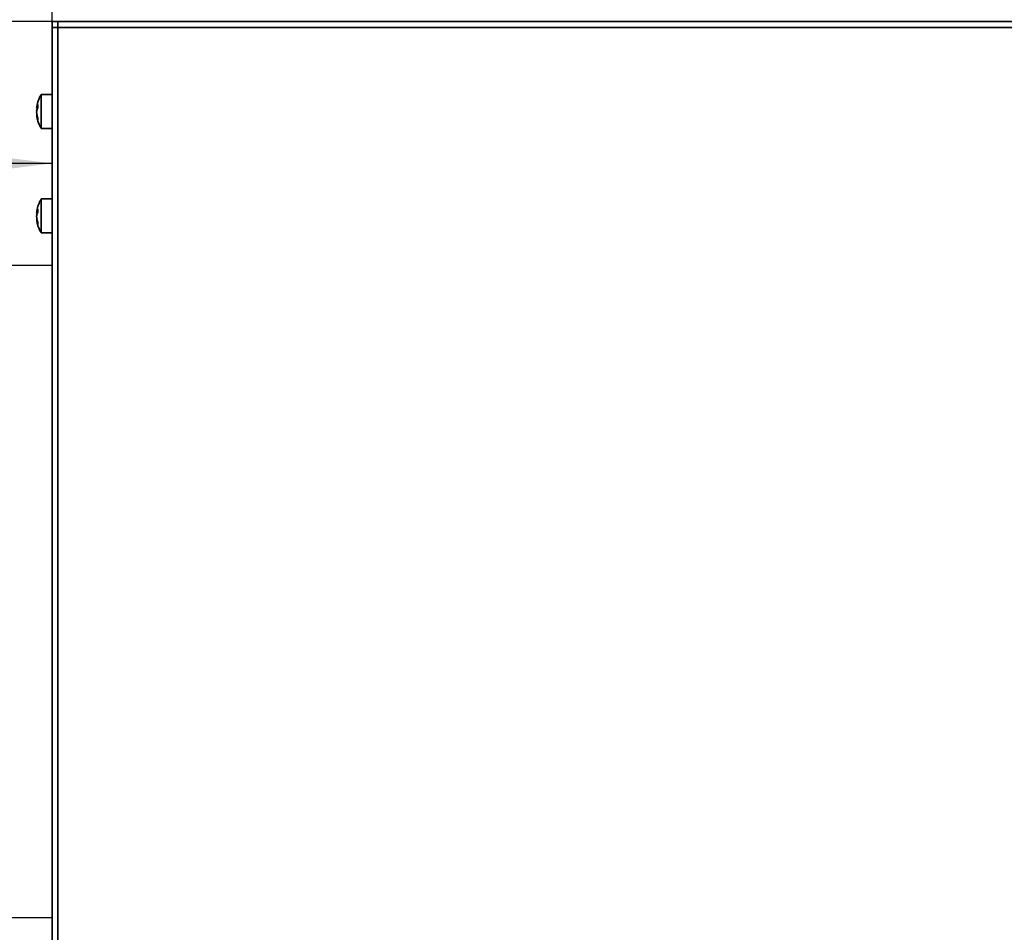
# Model space of a CAD drawing. Header units: millimetres. Extents: x 0 to 420, y 0 to 297.
# Tile 19 of 145: x 91 to 166, y 128 to 198. Entities that reach past the tile are written whole.
import ezdxf

# ---------------------------------------------------------------- set-up
doc = ezdxf.new("R2010")
doc.units = ezdxf.units.MM
doc.linetypes.add('CENTERX2', pattern=[20.32, 12.7, -2.54, 2.54, -2.54])
doc.layers.add('标注层', color=150, linetype='Continuous')
doc.styles.add('SLDTEXTSTYLE2', font='TXT', dxfattribs={"width": 0.7})
doc.dimstyles.new('SLDDIMSTYLE1', dxfattribs={"dimtxt": 4.850694, "dimasz": 4, "dimexe": 0, "dimexo": 0.0625, "dimgap": 1.212674, "dimtad": 2, "dimlfac": 2, "dimrnd": 1e-09, "dimzin": 12, "dimdsep": 46, "dimtxsty": 'SLDTEXTSTYLE2', "dimsah": 1, "dimcen": 0.09, "dimadec": 0, "dimazin": 3, "dimtfac": 1, "dimtdec": 3, "dimtofl": 0, "dimtmove": 0, "dimatfit": 3, "dimfxl": 1, "dimfrac": 2, "dimtolj": 1, "dimtzin": 12, "dimarcsym": 0})

# ---------------------------------------------------------------- blocks, each defined once
blk = doc.blocks.new('_D_8')
at = {"layer": '标注层'}
for p, q in [((93.17, 197.535), (93.17, 221.987)), ((215.67, 197.535), (215.67, 221.987)), ((93.17, 219.987), (215.67, 219.987))]:
    blk.add_line(p, q, dxfattribs=at)
for points in [[(93.17, 219.987), (97.17, 219.487), (97.17, 220.487)], [(215.67, 219.987), (211.67, 220.487), (211.67, 219.487)]]:
    blk.add_solid(points, dxfattribs=at)
at = {"layer": '标注层', "insert": (150.186, 225.444), "char_height": 4.2333, "attachment_point": 1, "style": 'SLDTEXTSTYLE2'}
blk.add_mtext('245', dxfattribs=at)
blk = doc.blocks.new('_D_9')
at = {"layer": '标注层'}
for p, q in [((93.62, 197.985), (54.169, 197.985)), ((56.169, 107.985), (56.169, 197.985)), ((93.62, 107.985), (54.169, 107.985))]:
    blk.add_line(p, q, dxfattribs=at)
for points in [[(56.169, 197.985), (55.669, 193.985), (56.669, 193.985)], [(56.169, 107.985), (56.669, 111.985), (55.669, 111.985)]]:
    blk.add_solid(points, dxfattribs=at)
at = {"layer": '标注层', "insert": (50.712, 148.752), "char_height": 4.2333, "attachment_point": 1, "rotation": 90, "style": 'SLDTEXTSTYLE2'}
blk.add_mtext('180', dxfattribs=at)
blk = doc.blocks.new('_D_11')
at = {"layer": '标注层'}
for p, q in [((68.17, 129.3), (68.17, 189.113)), ((93.17, 129.3), (93.17, 189.113)), ((93.17, 187.113), (68.17, 187.113))]:
    blk.add_line(p, q, dxfattribs=at)
for points in [[(68.17, 187.113), (72.17, 186.613), (72.17, 187.613)], [(93.17, 187.113), (89.17, 187.613), (89.17, 186.613)]]:
    blk.add_solid(points, dxfattribs=at)
at = {"layer": '标注层', "insert": (77.847, 192.57), "char_height": 4.2333, "attachment_point": 1, "style": 'SLDTEXTSTYLE2'}
blk.add_mtext('50', dxfattribs=at)

msp = doc.modelspace()

# ---------------------------------------------------------------- linework, layer by layer
at = {"color": 7, "linetype": 'Continuous', "lineweight": 35}
for p, q in [((93.1696, 197.5352), (93.1696, 197.9852)), ((93.5696, 197.9852), (93.1696, 197.9852)), ((93.6196, 197.9852), (93.5696, 197.9852)), ((215.2196, 197.9852), (93.6196, 197.9852)), ((100.619, 197.9855), (100.6196, 197.9852)), ((100.7446, 197.9867), (100.7446, 197.9852)), ((103.4946, 197.9852), (103.4946, 197.9867)), ((103.6196, 197.9852), (103.6203, 197.9855)), ((152.919, 197.9855), (152.9196, 197.9852)), ((153.0446, 197.9867), (153.0446, 197.9852)), ((155.7946, 197.9852), (155.7946, 197.9867)), ((155.9196, 197.9852), (155.9203, 197.9855)), ((93.1696, 114.4852), (93.1696, 197.5352)), ((93.6196, 197.5352), (215.2196, 197.5352)), ((93.6196, 197.5352), (93.6196, 114.4852)), ((93.1711, 192.3851), (92.3342, 192.3851)), ((92.3342, 191.0852), (92.3342, 192.3851)), ((92.3342, 191.6088), (92.3341, 191.6088)), ((92.018, 191.3402), (91.9922, 191.2382)), ((92.0717, 190.5552), (92.0053, 190.7486)), ((92.321, 189.7852), (93.1711, 189.7852)), ((93.1711, 184.3852), (92.3342, 184.3852)), ((92.3342, 183.0852), (92.3342, 184.3852)), ((92.018, 183.3402), (91.9922, 183.2382)), ((92.3342, 183.6088), (92.3341, 183.6088)), ((92.0717, 182.5552), (92.0053, 182.7486)), ((92.321, 181.7852), (93.1711, 181.7852))]:
    msp.add_line(p, q, dxfattribs=at)
at = {"color": 8, "linetype": 'Continuous', "lineweight": 35}
for p, q in [((91.9922, 191.3836), (92.0682, 191.3836)), ((91.9922, 183.3836), (92.0682, 183.3836))]:
    msp.add_line(p, q, dxfattribs=at)
at = {"color": 7, "linetype": 'CENTERX2'}
for p, q in [((93.1696, 179.3002), (68.1696, 179.3002)), ((93.1696, 129.3002), (93.1696, 179.3002)), ((93.1696, 129.3002), (68.1696, 129.3002))]:
    msp.add_line(p, q, dxfattribs=at)
at = {"color": 7, "linetype": 'Continuous', "lineweight": 35}
for points, knots in [([(93.6196, 197.5352), (93.6196, 197.653), (93.6196, 197.77), (93.6196, 197.9367), (93.6196, 197.9852), (93.6196, 197.9852)], [0, 0, 0, 0, 0.5, 0.5, 1, 1, 1, 1]), ([(93.1696, 197.5352), (93.1696, 197.5352), (93.2181, 197.5352), (93.3847, 197.5352), (93.5018, 197.5352), (93.6196, 197.5352)], [0, 0, 0, 0, 0.5, 0.5, 1, 1, 1, 1]), ([(92.3342, 192.3848), (92.3338, 192.3842), (92.237, 192.2545), (92.1188, 191.9452), (92.0028, 191.6016), (91.9953, 191.4038), (91.9941, 191.3707)], [0, 0, 0, 0, 0.0020342, 0.4500505, 0.9080991, 1, 1, 1, 1]), ([(92.3342, 192.3848), (92.3342, 192.3849), (92.3341, 192.417), (92.3365, 192.3323), (92.3351, 192.1814), (92.3338, 191.9596), (92.3342, 191.5958), (92.3343, 191.2558), (92.3343, 191.0852)], [0, 0, 0, 0, 0.0006019, 0.2426853, 0.3682977, 0.5017028, 0.7497789, 1, 1, 1, 1]), ([(92.0717, 191.3732), (92.0703, 191.4006), (92.0674, 191.4553), (92.0674, 191.536), (92.0703, 191.5887), (92.0717, 191.6151)], [0, 0, 0, 0, 0.3333388, 0.6666612, 1, 1, 1, 1]), ([(91.9922, 191.3836), (91.9915, 191.3799), (91.99, 191.3726), (91.9881, 191.3644), (91.9856, 191.3546), (91.984, 191.3524), (91.9858, 191.3697), (91.9889, 191.393), (91.9911, 191.4082), (91.9922, 191.4157)], [0, 0, 0, 0, 0.0841297, 0.16739308, 0.25124698, 0.50011448, 0.74898199, 0.87442957, 1, 1, 1, 1]), ([(91.9922, 190.9321), (91.9915, 190.9375), (91.99, 190.9483), (91.9881, 190.9663), (91.9856, 190.9973), (91.984, 191.0443), (91.9858, 191.0913), (91.9889, 191.1231), (91.9911, 191.1356), (91.9922, 191.1418)], [0, 0, 0, 0, 0.08407108, 0.16732946, 0.25124753, 0.50011503, 0.74898252, 0.87436105, 1, 1, 1, 1]), ([(91.9922, 190.7867), (91.9915, 190.7904), (91.99, 190.7977), (91.9881, 190.8059), (91.9856, 190.8158), (91.984, 190.8179), (91.9858, 190.8006), (91.9889, 190.7773), (91.9911, 190.7621), (91.9922, 190.7546)], [0, 0, 0, 0, 0.0841297, 0.16739307, 0.25124699, 0.50011449, 0.74898199, 0.87442957, 1, 1, 1, 1]), ([(91.9922, 191.2382), (91.9905, 191.2236), (91.9871, 191.1957), (91.9857, 191.1644), (91.985, 191.1494)], [0, 0, 0, 0, 0.52362875, 1, 1, 1, 1]), ([(92.0717, 190.6169), (92.063, 190.6423), (92.0456, 190.6933), (92.024, 190.7714), (92.0056, 190.8511), (91.9967, 190.905), (91.9922, 190.9321)], [0, 0, 0, 0, 0.2450795, 0.4934384, 0.7450781, 1, 1, 1, 1]), ([(92.3342, 189.7854), (92.3342, 189.8049), (92.3342, 189.844), (92.3342, 190.1444), (92.3342, 190.5741), (92.3342, 190.9148), (92.3342, 191.0852)], [0, 0, 0, 0, 0.2494569, 0.4996379, 0.7498213, 1, 1, 1, 1]), ([(91.9922, 190.7546), (91.9967, 190.7274), (92.0056, 190.6735), (92.024, 190.5939), (92.0456, 190.5158), (92.063, 190.4647), (92.0717, 190.4394)], [0, 0, 0, 0, 0.2549219, 0.5065616, 0.7549205, 1, 1, 1, 1]), ([(92.0053, 190.7488), (92.0169, 190.6536), (92.0496, 190.3871), (92.1681, 190.0584), (92.3049, 189.8537), (92.3457, 189.7927)], [0, 0, 0, 0, 0.2804412, 0.785372, 1, 1, 1, 1]), ([(92.0717, 190.4394), (92.0703, 190.4584), (92.0674, 190.4965), (92.0674, 190.5558), (92.0703, 190.5965), (92.0717, 190.6169)], [0, 0, 0, 0, 0.3333726, 0.6666274, 1, 1, 1, 1]), ([(92.3342, 184.3848), (92.3338, 184.3842), (92.2373, 184.2543), (92.1187, 183.9453), (92.0028, 183.6016), (91.9953, 183.4038), (91.9941, 183.3707)], [0, 0, 0, 0, 0.0020398, 0.4500535, 0.9080996, 1, 1, 1, 1]), ([(92.3342, 184.3848), (92.3342, 184.3849), (92.3341, 184.417), (92.3365, 184.3323), (92.3351, 184.1814), (92.3338, 183.9596), (92.3342, 183.5958), (92.3343, 183.2558), (92.3343, 183.0852)], [0, 0, 0, 0, 0.0006019, 0.2426862, 0.368299, 0.5017046, 0.7497816, 1, 1, 1, 1]), ([(91.9922, 183.3836), (91.9915, 183.3799), (91.99, 183.3726), (91.9881, 183.3644), (91.9856, 183.3546), (91.984, 183.3524), (91.9858, 183.3697), (91.9889, 183.393), (91.9911, 183.4082), (91.9922, 183.4157)], [0, 0, 0, 0, 0.0841297, 0.1673931, 0.251247, 0.5001145, 0.748982, 0.8744296, 1, 1, 1, 1]), ([(92.0717, 183.3732), (92.0703, 183.4006), (92.0674, 183.4553), (92.0674, 183.536), (92.0703, 183.5887), (92.0717, 183.6151)], [0, 0, 0, 0, 0.3333388, 0.6666612, 1, 1, 1, 1]), ([(91.9922, 182.9321), (91.9915, 182.9375), (91.99, 182.9483), (91.9881, 182.9663), (91.9856, 182.9973), (91.984, 183.0443), (91.9858, 183.0913), (91.9889, 183.1231), (91.9911, 183.1356), (91.9922, 183.1418)], [0, 0, 0, 0, 0.0840711, 0.1673295, 0.2512475, 0.500115, 0.7489825, 0.874361, 1, 1, 1, 1]), ([(91.9922, 182.7867), (91.9915, 182.7904), (91.99, 182.7977), (91.9881, 182.8059), (91.9856, 182.8158), (91.984, 182.8179), (91.9858, 182.8006), (91.9889, 182.7773), (91.9911, 182.7621), (91.9922, 182.7546)], [0, 0, 0, 0, 0.0841297, 0.1673931, 0.251247, 0.5001145, 0.748982, 0.8744296, 1, 1, 1, 1]), ([(91.9922, 183.2382), (91.9905, 183.2236), (91.9871, 183.1957), (91.9857, 183.1644), (91.985, 183.1494)], [0, 0, 0, 0, 0.5236288, 1, 1, 1, 1]), ([(92.0717, 182.6169), (92.063, 182.6423), (92.0456, 182.6933), (92.024, 182.7714), (92.0056, 182.8511), (91.9967, 182.905), (91.9922, 182.9321)], [0, 0, 0, 0, 0.2450795, 0.4934384, 0.7450781, 1, 1, 1, 1]), ([(91.9922, 182.7546), (91.9967, 182.7274), (92.0056, 182.6735), (92.024, 182.5939), (92.0456, 182.5158), (92.063, 182.4647), (92.0717, 182.4394)], [0, 0, 0, 0, 0.25492188, 0.50656158, 0.7549205, 1, 1, 1, 1]), ([(92.0053, 182.7488), (92.0169, 182.6536), (92.0496, 182.3871), (92.1681, 182.0584), (92.3049, 181.8537), (92.3457, 181.7927)], [0, 0, 0, 0, 0.2804412, 0.785372, 1, 1, 1, 1]), ([(92.0717, 182.4394), (92.0703, 182.4584), (92.0674, 182.4965), (92.0674, 182.5558), (92.0703, 182.5965), (92.0717, 182.6169)], [0, 0, 0, 0, 0.3333726, 0.6666274, 1, 1, 1, 1]), ([(92.3342, 181.7854), (92.3342, 181.8049), (92.3342, 181.844), (92.3342, 182.1444), (92.3342, 182.5741), (92.3342, 182.9148), (92.3342, 183.0852)], [0, 0, 0, 0, 0.249456, 0.4996361, 0.7498186, 1, 1, 1, 1])]:
    msp.add_open_spline(points, degree=3, knots=knots, dxfattribs=at)
for points in [[(92.0717, 191.6151), (92.0348, 191.5393), (92.0083, 191.4619), (91.9922, 191.3836)], [(91.9922, 191.1418), (92.0083, 191.2201), (92.0348, 191.2975), (92.0717, 191.3732)], [(92.0717, 183.6151), (92.0348, 183.5393), (92.0083, 183.4619), (91.9922, 183.3836)], [(91.9922, 183.1418), (92.0083, 183.2201), (92.0348, 183.2975), (92.0717, 183.3732)]]:
    msp.add_open_spline(points, degree=3, dxfattribs=at)

# ---------------------------------------------------------------- dimensions: what is measured, and where the dimension line sits
at = {"layer": '标注层'}
for base, p1, p2, picture, middle in [((215.6696, 219.9867), (93.1696, 197.5352), (215.6696, 197.5352), '_D_8', (154.4196, 219.9867)), ((68.1696, 187.1131), (93.1696, 129.3002), (68.1696, 129.3002), '_D_11', (80.6696, 187.1131))]:
    dim = msp.add_linear_dim(base=base, p1=p1, p2=p2, dimstyle='SLDDIMSTYLE1', dxfattribs=at)
    dim.commit()
    dim.dimension.update_dxf_attribs({"geometry": picture, "text_midpoint": middle, "dimtype": 160})
dim = msp.add_linear_dim(base=(56.1689, 197.9852), p1=(93.6195, 107.9852), p2=(93.6196, 197.9852), angle=90, dimstyle='SLDDIMSTYLE1', dxfattribs=at)
dim.commit()
dim.dimension.update_dxf_attribs({"geometry": '_D_9', "text_midpoint": (56.1689, 152.9852), "dimtype": 160})

doc.saveas('drawing.dxf')
